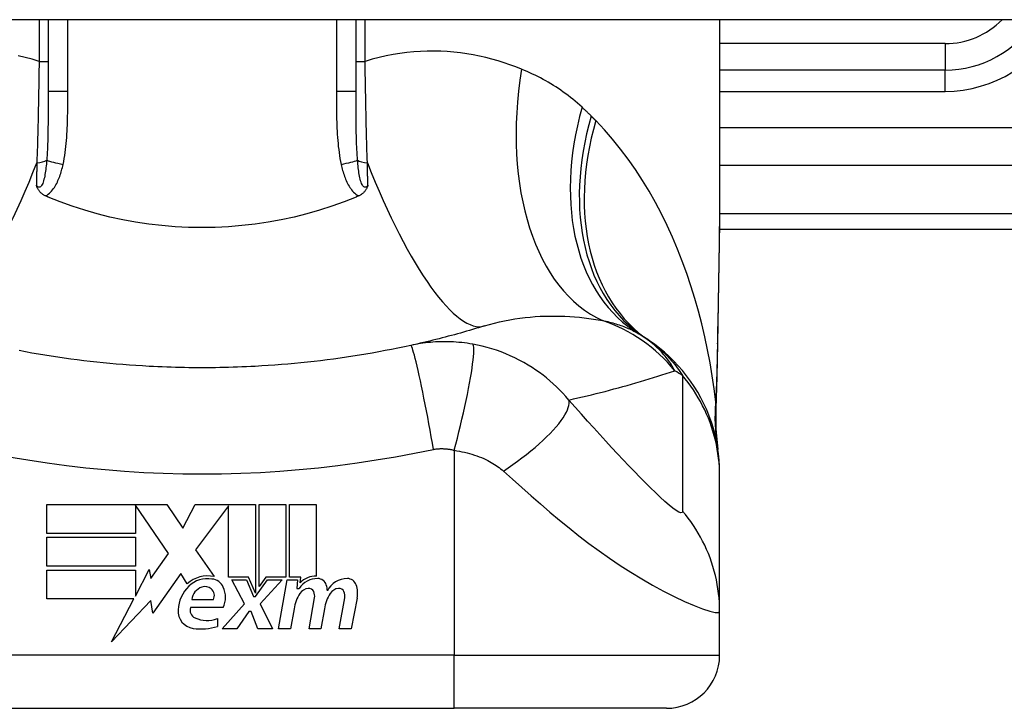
# Model space of a CAD drawing. Header units: inches. Extents: x 12 to 399, y 35 to 188.
# Tile 175 of 256: x 32.925 to 33.655, y 186.534 to 187.045. Entities that reach past the tile are written whole.
import ezdxf

# ---------------------------------------------------------------- set-up
doc = ezdxf.new("R2010")
doc.units = ezdxf.units.IN
doc.header["$MEASUREMENT"] = 0
doc.layers.add('Visible Edges(ANSI)', color=7, linetype='Continuous', lineweight=25)
doc.layers.add('Visible Tangent Edges(ANSI)', color=7, linetype='Continuous', lineweight=25)

msp = doc.modelspace()

# ---------------------------------------------------------------- linework, layer by layer
at = {"layer": 'Visible Edges(ANSI)'}
for p, q in [((53.86232, 187.04469), (12.25732, 187.04469)), ((32.94564, 187.04469), (32.94564, 186.9913)), ((33.17399, 186.9913), (33.17399, 187.04469)), ((33.44368, 187.04469), (33.44368, 186.92275)), ((33.611, 187.00728), (33.44368, 187.00728)), ((33.44349, 186.88917), (33.80785, 186.88917)), ((33.44368, 186.70614), (33.44368, 186.70857)), ((33.44368, 186.60572), (33.44368, 186.70614)), ((32.94454, 186.68491), (33.03374, 186.68491)), ((32.94454, 186.66351), (32.94454, 186.68491)), ((33.01034, 186.68451), (33.01034, 186.66351)), ((33.03494, 186.64871), (33.01034, 186.68451)), ((33.03374, 186.68491), (33.04549, 186.6675)), ((33.04549, 186.6675), (33.05474, 186.68491)), ((33.05474, 186.68491), (33.09934, 186.68491)), ((33.07934, 186.68408), (33.05494, 186.65141)), ((33.07934, 186.63101), (33.07934, 186.68408)), ((33.09934, 186.68491), (33.09934, 186.61923)), ((33.10214, 186.62411), (33.10214, 186.68491)), ((33.10214, 186.68491), (33.12194, 186.68491)), ((33.12194, 186.68491), (33.12194, 186.63101)), ((33.12474, 186.63101), (33.12474, 186.68491)), ((33.12474, 186.68491), (33.14454, 186.68491)), ((33.14454, 186.68491), (33.14454, 186.63191)), ((33.01034, 186.66351), (32.94454, 186.66351)), ((32.94454, 186.63931), (32.94454, 186.66071)), ((32.94454, 186.66071), (33.01034, 186.66071)), ((33.01034, 186.66071), (33.01034, 186.63931)), ((33.02185, 186.63001), (33.03494, 186.64871)), ((33.05494, 186.65141), (33.06874, 186.63151)), ((33.01034, 186.63931), (32.94454, 186.63931)), ((32.94454, 186.63631), (33.01034, 186.63631)), ((32.94454, 186.61491), (32.94454, 186.63631)), ((33.01034, 186.61712), (33.02054, 186.63671)), ((33.01034, 186.63631), (33.01034, 186.61712)), ((33.02054, 186.63671), (33.02185, 186.63001)), ((33.04414, 186.63381), (33.0232, 186.60445)), ((33.04877, 186.62611), (33.04414, 186.63381)), ((33.09434, 186.63101), (33.07934, 186.63101)), ((33.09114, 186.61131), (33.08194, 186.62911)), ((33.08194, 186.62911), (33.09274, 186.62911)), ((33.09274, 186.62911), (33.09794, 186.61686)), ((33.09934, 186.61923), (33.09434, 186.63101)), ((33.09934, 186.61686), (33.10824, 186.62911)), ((33.10716, 186.63101), (33.10214, 186.62411)), ((33.11914, 186.62911), (33.10294, 186.61143)), ((33.12194, 186.63101), (33.10716, 186.63101)), ((33.10824, 186.62911), (33.11914, 186.62911)), ((33.11654, 186.59271), (33.12296, 186.62911)), ((33.12296, 186.62911), (33.13054, 186.62911)), ((33.13294, 186.63101), (33.12474, 186.63101)), ((33.13054, 186.62911), (33.12998, 186.62271)), ((33.13258, 186.62691), (33.13294, 186.63101)), ((33.12998, 186.62271), (33.13192, 186.62271)), ((33.0092, 186.61491), (32.94454, 186.61491)), ((32.99264, 186.58311), (33.0092, 186.61491)), ((33.02187, 186.61391), (32.99264, 186.58311)), ((33.0232, 186.60445), (33.02187, 186.61391)), ((33.05214, 186.61451), (33.06814, 186.61451)), ((33.07474, 186.59271), (33.09114, 186.61131)), ((33.09794, 186.61686), (33.09934, 186.61686)), ((33.10294, 186.61143), (33.11194, 186.59271)), ((33.13914, 186.59271), (33.1432, 186.61571)), ((33.16154, 186.59271), (33.16559, 186.61571)), ((33.17478, 186.61557), (33.17034, 186.59271)), ((33.07554, 186.60851), (33.05114, 186.60851)), ((33.09454, 186.60571), (33.08554, 186.59271)), ((33.09614, 186.60571), (33.09454, 186.60571)), ((33.10114, 186.59271), (33.09614, 186.60571)), ((33.12799, 186.60771), (33.12534, 186.59271)), ((33.15059, 186.60771), (33.14794, 186.59271)), ((33.44368, 186.57318), (33.44368, 186.60572)), ((33.07114, 186.60051), (33.07114, 186.59451)), ((33.08554, 186.59271), (33.07474, 186.59271)), ((33.11194, 186.59271), (33.10114, 186.59271)), ((33.12534, 186.59271), (33.11654, 186.59271)), ((33.14794, 186.59271), (33.13914, 186.59271)), ((33.17034, 186.59271), (33.16154, 186.59271)), ((32.87281, 186.53381), (33.24683, 186.53381)), ((33.40431, 186.53381), (33.24683, 186.53381))]:
    msp.add_line(p, q, dxfattribs=at)
at = {"layer": 'Visible Edges(ANSI)', "flags": 128}
for points in [[(32.94385, 186.9139), (32.94339, 186.91411), (32.94294, 186.91433), (32.94249, 186.91457), (32.94206, 186.91483), (32.94164, 186.9151), (32.94123, 186.91538), (32.94084, 186.91568), (32.94046, 186.91599), (32.9401, 186.91632), (32.93975, 186.91666), (32.93942, 186.91702), (32.93912, 186.91738), (32.93884, 186.91774), (32.93858, 186.9181), (32.93834, 186.91847), (32.93812, 186.91884), (32.93792, 186.91921), (32.93774, 186.91959), (32.93757, 186.91996), (32.93741, 186.92034), (32.93727, 186.92071), (32.93713, 186.92109), (32.93701, 186.92147), (32.93689, 186.92185)], [(33.18275, 186.92185), (33.18263, 186.92147), (33.1825, 186.92109), (33.18237, 186.92071), (33.18223, 186.92034), (33.18207, 186.91996), (33.1819, 186.91959), (33.18172, 186.91921), (33.18151, 186.91884), (33.1813, 186.91847), (33.18106, 186.9181), (33.1808, 186.91774), (33.18052, 186.91738), (33.18022, 186.91702), (33.17989, 186.91666), (33.17954, 186.91632), (33.17917, 186.91599), (33.1788, 186.91568), (33.1784, 186.91538), (33.178, 186.9151), (33.17758, 186.91483), (33.17714, 186.91457), (33.1767, 186.91433), (33.17625, 186.91411), (33.17578, 186.9139)], [(33.44368, 186.92275), (33.44353, 186.89373), (33.44317, 186.86423), (33.4427, 186.83434), (33.44222, 186.80417)], [(32.94564, 186.91314), (32.94557, 186.91317), (32.9455, 186.9132), (32.94542, 186.91323), (32.94535, 186.91327), (32.94527, 186.9133), (32.9452, 186.91333), (32.94512, 186.91336), (32.94505, 186.91339), (32.94497, 186.91342), (32.9449, 186.91346), (32.94482, 186.91349), (32.94475, 186.91352), (32.94467, 186.91355), (32.9446, 186.91358), (32.94452, 186.91361), (32.94445, 186.91365), (32.94438, 186.91368), (32.9443, 186.91371), (32.94423, 186.91374), (32.94415, 186.91377), (32.94408, 186.91381), (32.944, 186.91384), (32.94393, 186.91387), (32.94385, 186.9139)], [(33.17399, 186.91314), (33.1651, 186.90958), (33.15607, 186.9063), (33.14689, 186.90333), (33.13758, 186.90065), (33.12813, 186.89828), (33.11857, 186.89621), (33.1089, 186.89445), (33.09913, 186.89301), (33.08933, 186.89189), (33.07948, 186.89108), (33.0696, 186.8906), (33.05971, 186.89045), (33.0498, 186.89061), (33.03989, 186.8911), (33.03002, 186.89191), (33.02023, 186.89304), (33.01052, 186.89448), (33.00091, 186.89624), (32.99139, 186.8983), (32.98199, 186.90067), (32.97271, 186.90334), (32.96355, 186.90631), (32.95453, 186.90958), (32.94564, 186.91314)], [(33.17578, 186.9139), (33.17571, 186.91387), (33.17563, 186.91384), (33.17556, 186.91381), (33.17548, 186.91377), (33.17541, 186.91374), (33.17534, 186.91371), (33.17526, 186.91368), (33.17519, 186.91365), (33.17511, 186.91361), (33.17504, 186.91358), (33.17496, 186.91355), (33.17489, 186.91352), (33.17481, 186.91349), (33.17474, 186.91346), (33.17466, 186.91342), (33.17459, 186.91339), (33.17451, 186.91336), (33.17444, 186.91333), (33.17436, 186.9133), (33.17429, 186.91327), (33.17422, 186.91323), (33.17414, 186.9132), (33.17407, 186.91317), (33.17399, 186.91314)], [(33.26932, 186.8175), (33.26711, 186.81682), (33.2649, 186.81615), (33.26268, 186.81548), (33.26046, 186.81482), (33.25823, 186.81417), (33.25599, 186.81352), (33.25375, 186.81288), (33.25149, 186.81224), (33.24924, 186.81162), (33.24697, 186.811), (33.2447, 186.81038), (33.24242, 186.80978), (33.24014, 186.80918), (33.23785, 186.80858), (33.23555, 186.808), (33.23324, 186.80742), (33.23093, 186.80685), (33.22861, 186.80628), (33.22629, 186.80572), (33.22396, 186.80517), (33.22162, 186.80463), (33.21927, 186.80409), (33.21692, 186.80356), (33.21456, 186.80304)], [(33.21456, 186.80304), (33.20983, 186.80202), (33.2051, 186.80103), (33.20036, 186.80008), (33.1956, 186.79915), (33.19084, 186.79826), (33.18607, 186.79741), (33.18129, 186.79658), (33.1765, 186.79579), (33.17171, 186.79503), (33.16691, 186.7943), (33.1621, 186.7936), (33.15729, 186.79294), (33.15247, 186.79231), (33.14765, 186.79171), (33.14282, 186.79115), (33.13798, 186.79061), (33.13315, 186.79011), (33.1283, 186.78964), (33.12346, 186.78921), (33.11861, 186.7888), (33.11375, 186.78843), (33.1089, 186.78809), (33.10404, 186.78778), (33.09918, 186.78751)], [(33.44368, 186.70857), (33.44358, 186.71321), (33.44331, 186.71789), (33.44284, 186.72259), (33.44218, 186.72731), (33.44132, 186.73203), (33.44027, 186.73673), (33.43902, 186.74142), (33.43757, 186.74606), (33.43592, 186.75066), (33.43408, 186.7552), (33.43205, 186.75967), (33.42983, 186.76405), (33.42744, 186.76834), (33.42487, 186.77251), (33.42213, 186.77658), (33.41923, 186.78051), (33.41619, 186.78431), (33.41301, 186.78797), (33.40969, 186.79147), (33.40626, 186.79481), (33.40272, 186.798), (33.39908, 186.80101), (33.39535, 186.80386), (33.39155, 186.80653)], [(33.44222, 186.80417), (33.44172, 186.77986), (33.44087, 186.75607)], [(33.02046, 186.78751), (33.0156, 186.78778), (33.01074, 186.78809), (33.00588, 186.78843), (33.00103, 186.7888), (32.99618, 186.78921), (32.99133, 186.78964), (32.98649, 186.79011), (32.98165, 186.79061), (32.97682, 186.79115), (32.97199, 186.79171), (32.96717, 186.79231), (32.96235, 186.79294), (32.95754, 186.7936), (32.95273, 186.7943), (32.94793, 186.79503), (32.94314, 186.79579), (32.93835, 186.79658), (32.93357, 186.79741), (32.9288, 186.79826), (32.92404, 186.79915)], [(33.09918, 186.78751), (33.0959, 186.78734), (33.09262, 186.78719), (33.08934, 186.78705), (33.08607, 186.78692), (33.08279, 186.78681), (33.07951, 186.78672), (33.07623, 186.78664), (33.07294, 186.78657), (33.06966, 186.78652), (33.06638, 186.78649), (33.0631, 186.78646), (33.05982, 186.78646), (33.05654, 186.78646), (33.05325, 186.78649), (33.04997, 186.78652), (33.04669, 186.78657), (33.04341, 186.78664), (33.04013, 186.78672), (33.03685, 186.78681), (33.03357, 186.78692), (33.03029, 186.78705), (33.02701, 186.78719), (33.02374, 186.78734), (33.02046, 186.78751)], [(33.44087, 186.75607), (33.44092, 186.74089), (33.44242, 186.72577)]]:
    msp.add_lwpolyline(points, dxfattribs=at)
at = {"layer": 'Visible Edges(ANSI)'}
for centre, radius, start, end in [((33.611, 187.08602), 0.07874, 270, 328.33849), ((33.32252, 186.7106), 0.11811, 56.47918, 58.69993), ((33.05982, 186.31402), 0.59381, 56.03787, 56.47918), ((33.06382, 186.61007), 0.022, 77.07905, 133.17854), ((33.06382, 186.61007), 0.01992, 80.40854, 134.16843), ((33.06627, 186.61962), 0.01013, 23.84447, 85.08017), ((33.1454, 186.6141), 0.016, 89.47765, 147.41137), ((33.14421, 186.61592), 0.016, 88.79525, 136.5849), ((33.14548, 186.62334), 0.00676, 16.9928, 89.47765), ((33.13358, 186.6197), 0.0192, 3.6169, 16.9928), ((33.16745, 186.61372), 0.01637, 89.6788, 153.95078), ((33.1675, 186.6231), 0.007, 18.47479, 89.6788), ((33.15593, 186.61923), 0.0192, 349, 18.47479), ((33.06844, 186.60532), 0.02654, 134.16843, 176.56465), ((33.06326, 186.61315), 0.0112, 109.37968, 172.99755), ((33.06197, 186.61683), 0.0073, 51.16516, 109.37968), ((33.06255, 186.61756), 0.00637, 331.45471, 51.16516), ((33.05835, 186.61611), 0.0188, 336.15553, 23.84447), ((33.15852, 186.60233), 0.031, 147.59924, 170), ((33.13944, 186.61444), 0.0084, 96.03001, 147.59924), ((33.13897, 186.61882), 0.004, 23.55712, 96.03001), ((33.13512, 186.61714), 0.0082, 350, 23.55712), ((33.18119, 186.60277), 0.031, 148.55841, 170.82565), ((33.16184, 186.61444), 0.0084, 96.10268, 147.60833), ((33.16137, 186.61882), 0.004, 23.54875, 96.10268), ((33.15752, 186.61714), 0.0082, 349.9922, 23.54875), ((33.05507, 186.60613), 0.01315, 176.56465, 261.56052), ((33.05728, 186.6067), 0.0064, 163.52609, 244.67838), ((33.06329, 186.61941), 0.02046, 244.67838, 292.56091), ((33.05908, 186.63315), 0.04048, 261.56052, 287.33425), ((33.40431, 186.57318), 0.03937, 270, 0)]:
    msp.add_arc(centre, radius, start, end, dxfattribs=at)
at = {"layer": 'Visible Tangent Edges(ANSI)'}
for p, q in [((32.9389, 187.04469), (32.9389, 187.01374)), ((32.96022, 186.9913), (32.96022, 187.04469)), ((33.15941, 187.04469), (33.15941, 186.9913)), ((33.18073, 187.01374), (33.18073, 187.04469)), ((33.611, 187.02697), (33.44368, 187.02697)), ((33.611, 187.02697), (33.611, 187.00728)), ((32.9389, 187.01374), (32.94564, 187.01374)), ((33.17399, 187.01374), (33.18073, 187.01374)), ((33.611, 186.99154), (33.611, 187.00728)), ((32.96022, 186.9913), (32.94564, 186.9913)), ((33.17399, 186.9913), (33.15941, 186.9913)), ((33.44368, 186.99154), (33.611, 186.99154)), ((34.03377, 186.96454), (33.44368, 186.96454)), ((33.44368, 186.9367), (33.98774, 186.9367)), ((33.80785, 186.90071), (33.44359, 186.90071)), ((33.24683, 186.72526), (33.24683, 186.57318)), ((33.24683, 186.57318), (32.87281, 186.57318)), ((33.24683, 186.53381), (33.24683, 186.57318)), ((33.24683, 186.57318), (33.44368, 186.57318))]:
    msp.add_line(p, q, dxfattribs=at)
at = {"layer": 'Visible Tangent Edges(ANSI)', "flags": 128}
for points in [[(33.29683, 187.00793), (33.29254, 187.00961), (33.28819, 187.01119), (33.28377, 187.01268), (33.2793, 187.01407), (33.27477, 187.01535), (33.27019, 187.01652), (33.26555, 187.01758), (33.26087, 187.01851), (33.25614, 187.01932), (33.25137, 187.02001), (33.24655, 187.02056), (33.24169, 187.02097), (33.23679, 187.02125), (33.23185, 187.02138), (33.22687, 187.02135), (33.22185, 187.02118), (33.2168, 187.02085), (33.21171, 187.02035), (33.20659, 187.01969), (33.20145, 187.01885), (33.19628, 187.01784), (33.1911, 187.01666), (33.18592, 187.01529), (33.18073, 187.01374)], [(32.9389, 187.01374), (32.93372, 187.01529), (32.92853, 187.01666), (32.92336, 187.01784)], [(32.9389, 187.01374), (32.93886, 187.01053), (32.93881, 187.00733), (32.93877, 187.00412), (32.93872, 187.00091), (32.93866, 186.99771), (32.93861, 186.99452), (32.93855, 186.99132), (32.9385, 186.98814), (32.93843, 186.98496), (32.93837, 186.98179), (32.93831, 186.97864), (32.93824, 186.97549), (32.93817, 186.97235), (32.93809, 186.96922), (32.93802, 186.9661), (32.93794, 186.96299), (32.93786, 186.9599), (32.93778, 186.95681), (32.93769, 186.95374), (32.9376, 186.95068), (32.93751, 186.94764), (32.93742, 186.94461), (32.93733, 186.94159), (32.93723, 186.9386)], [(33.18241, 186.9386), (33.18231, 186.94159), (33.18221, 186.94461), (33.18212, 186.94764), (33.18203, 186.95068), (33.18194, 186.95374), (33.18186, 186.95681), (33.18178, 186.9599), (33.1817, 186.96299), (33.18162, 186.9661), (33.18154, 186.96922), (33.18147, 186.97235), (33.1814, 186.97549), (33.18133, 186.97864), (33.18126, 186.98179), (33.1812, 186.98496), (33.18114, 186.98814), (33.18108, 186.99132), (33.18103, 186.99452), (33.18097, 186.99771), (33.18092, 187.00091), (33.18087, 187.00412), (33.18082, 187.00733), (33.18078, 187.01053), (33.18073, 187.01374)], [(33.34163, 186.97972), (33.33995, 186.98124), (33.33825, 186.98273), (33.33654, 186.98419), (33.33481, 186.98562), (33.33306, 186.98701), (33.3313, 186.98838), (33.32951, 186.98972), (33.32772, 186.99102), (33.3259, 186.9923), (33.32407, 186.99355), (33.32222, 186.99476), (33.32036, 186.99595), (33.31848, 186.99711), (33.31659, 186.99823), (33.31468, 186.99933), (33.31276, 187.0004), (33.31082, 187.00144), (33.30886, 187.00245), (33.3069, 187.00344), (33.30491, 187.00439), (33.30291, 187.00532), (33.3009, 187.00622), (33.29887, 187.00709), (33.29683, 187.00793)], [(32.94564, 186.9913), (32.94564, 186.98906), (32.94564, 186.98683), (32.94564, 186.98461), (32.94564, 186.98239), (32.94563, 186.98018), (32.94562, 186.97798), (32.94561, 186.97579), (32.9456, 186.97361), (32.94558, 186.97144), (32.94556, 186.96928), (32.94553, 186.96713), (32.9455, 186.96499), (32.94547, 186.96286), (32.94543, 186.96074), (32.94538, 186.95863), (32.94532, 186.95654), (32.94526, 186.95446), (32.94519, 186.95239), (32.94511, 186.95034), (32.94502, 186.94831), (32.94491, 186.94629), (32.9448, 186.9443), (32.94467, 186.94232), (32.94452, 186.94037)], [(32.95667, 186.93724), (32.95713, 186.93945), (32.95754, 186.94167), (32.95791, 186.94391), (32.95823, 186.94614), (32.95852, 186.94839), (32.95878, 186.95064), (32.959, 186.95289), (32.9592, 186.95515), (32.95938, 186.95741), (32.95953, 186.95966), (32.95966, 186.96192), (32.95977, 186.96418), (32.95987, 186.96644), (32.95995, 186.9687), (32.96001, 186.97096), (32.96007, 186.97322), (32.96011, 186.97548), (32.96015, 186.97774), (32.96018, 186.98), (32.9602, 186.98226), (32.96021, 186.98452), (32.96022, 186.98678), (32.96022, 186.98904), (32.96022, 186.9913)], [(33.15941, 186.9913), (33.15941, 186.98904), (33.15942, 186.98678), (33.15943, 186.98452), (33.15944, 186.98226), (33.15946, 186.98), (33.15949, 186.97774), (33.15952, 186.97548), (33.15957, 186.97322), (33.15962, 186.97096), (33.15969, 186.9687), (33.15977, 186.96644), (33.15986, 186.96418), (33.15998, 186.96192), (33.16011, 186.95966), (33.16026, 186.95741), (33.16043, 186.95515), (33.16063, 186.95289), (33.16085, 186.95064), (33.16111, 186.94839), (33.1614, 186.94614), (33.16173, 186.94391), (33.16209, 186.94167), (33.16251, 186.93945), (33.16297, 186.93724)], [(33.17511, 186.94037), (33.17497, 186.94232), (33.17484, 186.9443), (33.17472, 186.94629), (33.17462, 186.94831), (33.17453, 186.95034), (33.17445, 186.95239), (33.17438, 186.95446), (33.17431, 186.95654), (33.17426, 186.95863), (33.17421, 186.96074), (33.17417, 186.96286), (33.17413, 186.96499), (33.1741, 186.96713), (33.17408, 186.96928), (33.17406, 186.97144), (33.17404, 186.97361), (33.17403, 186.97579), (33.17401, 186.97798), (33.17401, 186.98018), (33.174, 186.98239), (33.174, 186.98461), (33.17399, 186.98683), (33.17399, 186.98906), (33.17399, 186.9913)], [(33.34844, 186.97318), (33.34816, 186.97346), (33.34788, 186.97374), (33.3476, 186.97401), (33.34732, 186.97429), (33.34704, 186.97457), (33.34676, 186.97484), (33.34648, 186.97512), (33.3462, 186.97539), (33.34592, 186.97567), (33.34563, 186.97594), (33.34535, 186.97622), (33.34507, 186.97649), (33.34478, 186.97676), (33.3445, 186.97703), (33.34421, 186.9773), (33.34393, 186.97758), (33.34364, 186.97785), (33.34336, 186.97812), (33.34307, 186.97838), (33.34278, 186.97865), (33.34249, 186.97892), (33.34221, 186.97919), (33.34192, 186.97946), (33.34163, 186.97972)], [(33.35179, 186.9698), (33.35165, 186.96994), (33.35151, 186.97008), (33.35137, 186.97022), (33.35123, 186.97036), (33.3511, 186.9705), (33.35096, 186.97064), (33.35082, 186.97078), (33.35068, 186.97092), (33.35054, 186.97107), (33.3504, 186.97121), (33.35026, 186.97135), (33.35012, 186.97149), (33.34998, 186.97163), (33.34984, 186.97177), (33.3497, 186.97191), (33.34956, 186.97205), (33.34942, 186.97219), (33.34928, 186.97233), (33.34914, 186.97247), (33.349, 186.97262), (33.34886, 186.97276), (33.34872, 186.9729), (33.34858, 186.97304), (33.34844, 186.97318)], [(33.44076, 186.76113), (33.43956, 186.77086), (33.43816, 186.78056), (33.43655, 186.79024), (33.43473, 186.79988), (33.4327, 186.80947), (33.43046, 186.81901), (33.428, 186.82847), (33.42532, 186.83787), (33.42243, 186.84717), (33.41932, 186.85638), (33.416, 186.86549), (33.41245, 186.87448), (33.40868, 186.88334), (33.40469, 186.89207), (33.40047, 186.90066), (33.39603, 186.9091), (33.39135, 186.91738), (33.38642, 186.92549), (33.38126, 186.93343), (33.37585, 186.94117), (33.3702, 186.94869), (33.36431, 186.95599), (33.35817, 186.96303), (33.35179, 186.9698)], [(32.94452, 186.94037), (32.94441, 186.93899), (32.94428, 186.93762), (32.94414, 186.93626), (32.944, 186.93491), (32.94383, 186.93359), (32.94366, 186.93229), (32.94347, 186.93102), (32.94326, 186.92978), (32.94304, 186.92857), (32.9428, 186.92741), (32.94253, 186.92628), (32.94225, 186.92521), (32.94193, 186.9242), (32.94158, 186.92326), (32.9412, 186.92241), (32.94079, 186.92168), (32.94035, 186.92109), (32.93988, 186.92065), (32.93938, 186.92039), (32.93887, 186.92032), (32.93836, 186.92046), (32.93785, 186.92077), (32.93736, 186.92124), (32.93689, 186.92185)], [(33.18275, 186.92185), (33.18228, 186.92124), (33.18178, 186.92077), (33.18127, 186.92046), (33.18076, 186.92032), (33.18025, 186.92039), (33.17976, 186.92065), (33.17928, 186.92109), (33.17884, 186.92168), (33.17843, 186.92241), (33.17805, 186.92326), (33.17771, 186.9242), (33.17739, 186.92521), (33.1771, 186.92628), (33.17684, 186.92741), (33.17659, 186.92857), (33.17637, 186.92978), (33.17617, 186.93102), (33.17598, 186.93229), (33.1758, 186.93359), (33.17564, 186.93491), (33.17549, 186.93626), (33.17536, 186.93762), (33.17523, 186.93899), (33.17511, 186.94037)], [(32.93723, 186.9386), (32.93721, 186.93789), (32.9372, 186.93719), (32.93718, 186.93648), (32.93717, 186.93578), (32.93716, 186.93507), (32.93714, 186.93437), (32.93713, 186.93367), (32.93711, 186.93297), (32.9371, 186.93227), (32.93708, 186.93157), (32.93707, 186.93087), (32.93706, 186.93017), (32.93704, 186.92947), (32.93703, 186.92878), (32.93701, 186.92808), (32.937, 186.92739), (32.93698, 186.92669), (32.93697, 186.926), (32.93696, 186.9253), (32.93694, 186.92461), (32.93693, 186.92392), (32.93691, 186.92323), (32.9369, 186.92254), (32.93689, 186.92185)], [(32.94385, 186.9139), (32.94482, 186.9145), (32.94574, 186.91517), (32.9466, 186.91591), (32.94742, 186.91671), (32.9482, 186.91755), (32.94892, 186.91843), (32.9496, 186.91934), (32.95024, 186.92028), (32.95084, 186.92124), (32.95141, 186.92222), (32.95194, 186.92323), (32.95244, 186.92424), (32.95291, 186.92528), (32.95336, 186.92632), (32.95378, 186.92738), (32.95418, 186.92845), (32.95456, 186.92953), (32.95492, 186.93062), (32.95525, 186.93172), (32.95557, 186.93282), (32.95587, 186.93392), (32.95615, 186.93503), (32.95642, 186.93613), (32.95667, 186.93724)], [(33.16297, 186.93724), (33.16322, 186.93613), (33.16348, 186.93503), (33.16377, 186.93392), (33.16406, 186.93282), (33.16438, 186.93172), (33.16472, 186.93062), (33.16508, 186.92953), (33.16545, 186.92845), (33.16585, 186.92738), (33.16627, 186.92632), (33.16672, 186.92528), (33.1672, 186.92424), (33.1677, 186.92323), (33.16823, 186.92222), (33.16879, 186.92124), (33.16939, 186.92028), (33.17003, 186.91934), (33.17071, 186.91843), (33.17144, 186.91755), (33.17221, 186.91671), (33.17303, 186.91591), (33.1739, 186.91517), (33.17482, 186.9145), (33.17578, 186.9139)], [(33.18275, 186.92185), (33.18274, 186.92254), (33.18272, 186.92323), (33.18271, 186.92392), (33.18269, 186.92461), (33.18268, 186.9253), (33.18267, 186.926), (33.18265, 186.92669), (33.18264, 186.92739), (33.18262, 186.92808), (33.18261, 186.92878), (33.18259, 186.92947), (33.18258, 186.93017), (33.18257, 186.93087), (33.18255, 186.93157), (33.18254, 186.93227), (33.18252, 186.93297), (33.18251, 186.93367), (33.18249, 186.93437), (33.18248, 186.93507), (33.18247, 186.93578), (33.18245, 186.93648), (33.18244, 186.93719), (33.18242, 186.93789), (33.18241, 186.9386)], [(33.44368, 186.92275), (33.44367, 186.91797), (33.44366, 186.91318), (33.44363, 186.90838), (33.4436, 186.90356), (33.44356, 186.89873), (33.44351, 186.89389), (33.44345, 186.88903), (33.44339, 186.88416), (33.44333, 186.87928), (33.44326, 186.87438), (33.44318, 186.86947), (33.4431, 186.86455), (33.44302, 186.85962), (33.44294, 186.85468), (33.44285, 186.84973), (33.44276, 186.84477), (33.44267, 186.8398), (33.44258, 186.83482), (33.44249, 186.82983), (33.4424, 186.82483), (33.44231, 186.81983), (33.44223, 186.81481), (33.44214, 186.80979), (33.44205, 186.80476)], [(33.26932, 186.8175), (33.27301, 186.8186), (33.27673, 186.8196), (33.28047, 186.82051), (33.28423, 186.82133), (33.28801, 186.82206), (33.29179, 186.8227), (33.29557, 186.82325), (33.29935, 186.82372), (33.30312, 186.8241), (33.30687, 186.82441), (33.31061, 186.82463), (33.31432, 186.82478), (33.31801, 186.82485), (33.32168, 186.82486), (33.32533, 186.82479), (33.32896, 186.82466), (33.33256, 186.82447), (33.33613, 186.82421), (33.33967, 186.8239), (33.34317, 186.82353), (33.34665, 186.82311), (33.35008, 186.82263), (33.35348, 186.82211), (33.35683, 186.82155)], [(33.35683, 186.82155), (33.35813, 186.82128), (33.35941, 186.821), (33.36068, 186.82071), (33.36194, 186.8204), (33.36318, 186.82008), (33.36441, 186.81975), (33.36562, 186.8194), (33.36681, 186.81904), (33.36799, 186.81867), (33.36916, 186.81829), (33.3703, 186.81789), (33.37144, 186.81748), (33.37256, 186.81706), (33.37366, 186.81662), (33.37475, 186.81617), (33.37583, 186.81571), (33.37689, 186.81523), (33.37793, 186.81474), (33.37896, 186.81424), (33.37997, 186.81372), (33.38097, 186.81319), (33.38196, 186.81265), (33.38293, 186.81209), (33.38388, 186.81152)], [(33.41044, 186.78427), (33.40983, 186.78538), (33.4092, 186.78648), (33.40855, 186.78757), (33.40787, 186.78866), (33.40716, 186.78975), (33.40643, 186.79083), (33.40567, 186.79191), (33.40488, 186.79298), (33.40406, 186.79405), (33.40321, 186.79511), (33.40234, 186.79616), (33.40143, 186.79721), (33.40049, 186.79825), (33.39952, 186.79928), (33.39851, 186.8003), (33.39747, 186.80132), (33.3964, 186.80232), (33.39528, 186.80332), (33.39413, 186.80431), (33.39294, 186.80528), (33.39171, 186.80625), (33.39043, 186.8072), (33.38911, 186.80814), (33.38774, 186.80907)], [(33.26056, 186.80397), (33.25849, 186.80431), (33.25642, 186.80462), (33.25438, 186.8049), (33.25235, 186.80513), (33.25034, 186.80532), (33.24831, 186.80549), (33.24627, 186.80561), (33.24428, 186.80571), (33.24234, 186.80576), (33.24042, 186.80579), (33.23851, 186.80578), (33.23662, 186.80574), (33.23475, 186.80567), (33.2329, 186.80558), (33.23104, 186.80545), (33.22918, 186.8053), (33.22733, 186.80512), (33.22548, 186.80491), (33.22365, 186.80467), (33.22181, 186.8044), (33.21999, 186.8041), (33.21817, 186.80377), (33.21636, 186.80342), (33.21456, 186.80304)], [(33.23149, 186.72592), (33.23067, 186.73056), (33.22982, 186.73528), (33.22895, 186.74006), (33.22805, 186.74488), (33.22714, 186.74971), (33.22622, 186.75451), (33.2253, 186.75924), (33.22438, 186.76388), (33.22347, 186.76838), (33.22257, 186.77272), (33.2217, 186.77684), (33.22086, 186.78074), (33.22005, 186.78437), (33.21928, 186.78771), (33.21856, 186.79074), (33.21789, 186.79344), (33.21727, 186.79581), (33.21671, 186.79783), (33.21621, 186.79952), (33.21576, 186.80086), (33.21538, 186.80187), (33.21505, 186.80256), (33.21478, 186.80294), (33.21456, 186.80304)], [(33.24683, 186.72526), (33.24799, 186.72976), (33.24915, 186.73434), (33.2503, 186.73899), (33.25143, 186.74368), (33.25254, 186.74839), (33.25361, 186.75308), (33.25464, 186.75772), (33.25562, 186.76228), (33.25655, 186.76672), (33.2574, 186.77103), (33.25819, 186.77515), (33.25889, 186.77907), (33.25952, 186.78276), (33.26005, 186.78619), (33.2605, 186.78935), (33.26085, 186.79221), (33.26111, 186.79476), (33.26128, 186.797), (33.26136, 186.79893), (33.26135, 186.80054), (33.26127, 186.80184), (33.2611, 186.80283), (33.26087, 186.80354), (33.26056, 186.80397)], [(33.33181, 186.76253), (33.32958, 186.76514), (33.32731, 186.76765), (33.32499, 186.77007), (33.32262, 186.7724), (33.32021, 186.77466), (33.31775, 186.77682), (33.31525, 186.77891), (33.31271, 186.78093), (33.31011, 186.78287), (33.30746, 186.78474), (33.3047, 186.78658), (33.30166, 186.78848), (33.29837, 186.79041), (33.29506, 186.7922), (33.29177, 186.79385), (33.28843, 186.79541), (33.28503, 186.79686), (33.28161, 186.79821), (33.27815, 186.79944), (33.27466, 186.80057), (33.27115, 186.80159), (33.26763, 186.80249), (33.2641, 186.80328), (33.26056, 186.80397)], [(33.39155, 186.80653), (33.39261, 186.8058), (33.39366, 186.80505), (33.39471, 186.80427), (33.39576, 186.80347), (33.3968, 186.80264), (33.39784, 186.80178), (33.39888, 186.8009), (33.39991, 186.79999), (33.40094, 186.79905), (33.40197, 186.79807), (33.403, 186.79707), (33.40402, 186.79603), (33.40505, 186.79497), (33.40607, 186.79386), (33.40708, 186.79272), (33.4081, 186.79155), (33.40911, 186.79033), (33.41012, 186.78908), (33.41113, 186.78779), (33.41213, 186.78646), (33.41313, 186.78509), (33.41413, 186.78367), (33.41512, 186.78221), (33.41611, 186.7807)], [(33.44205, 186.80476), (33.44202, 186.80291), (33.44199, 186.80106), (33.44195, 186.79921), (33.44192, 186.79737), (33.44188, 186.79553), (33.44184, 186.79369), (33.4418, 186.79186), (33.44175, 186.79002), (33.44171, 186.78819), (33.44166, 186.78636), (33.44161, 186.78454), (33.44156, 186.78272), (33.4415, 186.7809), (33.44145, 186.77909), (33.44139, 186.77727), (33.44133, 186.77547), (33.44127, 186.77366), (33.4412, 186.77186), (33.44113, 186.77006), (33.44106, 186.76827), (33.44099, 186.76648), (33.44092, 186.76469), (33.44084, 186.76291), (33.44076, 186.76113)], [(33.44222, 186.80417), (33.44222, 186.80419), (33.44222, 186.80422), (33.44221, 186.80424), (33.44221, 186.80427), (33.44221, 186.80429), (33.44221, 186.80432), (33.4422, 186.80434), (33.4422, 186.80437), (33.44219, 186.80439), (33.44219, 186.80442), (33.44218, 186.80444), (33.44218, 186.80447), (33.44217, 186.80449), (33.44216, 186.80451), (33.44215, 186.80454), (33.44214, 186.80456), (33.44214, 186.80459), (33.44213, 186.80461), (33.44211, 186.80464), (33.4421, 186.80466), (33.44209, 186.80468), (33.44208, 186.80471), (33.44207, 186.80473), (33.44205, 186.80476)], [(33.33181, 186.76253), (33.3352, 186.76329), (33.33859, 186.76407), (33.34196, 186.76485), (33.34533, 186.76565), (33.34868, 186.76646), (33.35202, 186.76729), (33.35535, 186.76812), (33.35868, 186.76897), (33.36199, 186.76984), (33.36529, 186.77071), (33.36858, 186.7716), (33.37186, 186.7725), (33.37513, 186.77341), (33.37839, 186.77434), (33.38164, 186.77527), (33.38488, 186.77622), (33.38811, 186.77719), (33.39133, 186.77816), (33.39454, 186.77915), (33.39774, 186.78015), (33.40093, 186.78116), (33.40411, 186.78219), (33.40728, 186.78322), (33.41044, 186.78427)], [(33.41611, 186.7807), (33.41611, 186.7765), (33.41611, 186.7723), (33.41611, 186.76812), (33.41611, 186.76394), (33.41611, 186.75975), (33.41611, 186.75556), (33.41611, 186.75138), (33.41611, 186.74719), (33.41611, 186.74301), (33.41611, 186.73882), (33.41611, 186.73463), (33.41611, 186.73045), (33.41611, 186.72626), (33.41611, 186.72208), (33.41611, 186.71789), (33.41611, 186.71371), (33.41611, 186.70952), (33.41611, 186.70534), (33.41611, 186.70115), (33.41611, 186.69696), (33.41611, 186.69278), (33.41611, 186.68858), (33.41609, 186.68441), (33.41614, 186.68018)], [(33.44368, 186.70614), (33.44363, 186.70946), (33.44348, 186.71278), (33.44324, 186.71612), (33.4429, 186.71946), (33.44246, 186.72279), (33.44191, 186.72613), (33.44127, 186.72945), (33.44053, 186.73277), (33.43969, 186.73606), (33.43875, 186.73934), (33.43771, 186.74259), (33.43657, 186.74581), (33.43534, 186.74899), (33.43401, 186.75214), (33.43259, 186.75524), (33.43109, 186.7583), (33.42949, 186.76131), (33.42781, 186.76427), (33.42605, 186.76716), (33.42421, 186.77), (33.42229, 186.77278), (33.4203, 186.77549), (33.41823, 186.77813), (33.41611, 186.7807)], [(33.28329, 186.70985), (33.28677, 186.71221), (33.29024, 186.71463), (33.29368, 186.71711), (33.29707, 186.71963), (33.30039, 186.72219), (33.30363, 186.72478), (33.30676, 186.72739), (33.30978, 186.72999), (33.31265, 186.73259), (33.31537, 186.73516), (33.31791, 186.7377), (33.32027, 186.74019), (33.32244, 186.74261), (33.32439, 186.74496), (33.32613, 186.74723), (33.32765, 186.7494), (33.32894, 186.75147), (33.33, 186.75342), (33.33084, 186.75526), (33.33146, 186.75697), (33.33185, 186.75856), (33.33204, 186.76001), (33.33202, 186.76134), (33.33181, 186.76253)], [(33.41614, 186.68018), (33.41589, 186.67914), (33.41501, 186.67885), (33.41354, 186.67932), (33.41152, 186.68049), (33.40905, 186.68228), (33.40619, 186.6846), (33.40304, 186.68735), (33.39964, 186.69045), (33.39606, 186.69384), (33.39234, 186.69747), (33.38848, 186.7013), (33.38453, 186.7053), (33.38048, 186.70945), (33.37636, 186.71374), (33.37217, 186.71814), (33.36791, 186.72266), (33.36358, 186.7273), (33.3592, 186.73203), (33.35476, 186.73687), (33.35029, 186.74179), (33.34576, 186.74681), (33.34116, 186.75195), (33.33648, 186.75722), (33.33181, 186.76253)], [(33.44085, 186.75815), (33.44085, 186.75822), (33.44085, 186.75829), (33.44084, 186.75837), (33.44084, 186.75846), (33.44083, 186.75854), (33.44083, 186.75864), (33.44082, 186.75874), (33.44082, 186.75884), (33.44082, 186.75895), (33.44081, 186.75906), (33.44081, 186.75918), (33.4408, 186.7593), (33.4408, 186.75943), (33.4408, 186.75956), (33.44079, 186.7597), (33.44079, 186.75984), (33.44078, 186.75999), (33.44078, 186.76014), (33.44078, 186.76029), (33.44077, 186.76045), (33.44077, 186.76062), (33.44076, 186.76078), (33.44076, 186.76095), (33.44076, 186.76113)], [(33.44087, 186.75607), (33.44088, 186.75615), (33.44088, 186.75624), (33.44088, 186.75633), (33.44089, 186.75641), (33.44089, 186.7565), (33.44089, 186.75659), (33.44089, 186.75668), (33.44089, 186.75676), (33.44089, 186.75685), (33.44089, 186.75694), (33.44089, 186.75703), (33.44089, 186.75711), (33.44089, 186.7572), (33.44089, 186.75729), (33.44089, 186.75737), (33.44089, 186.75746), (33.44088, 186.75755), (33.44088, 186.75763), (33.44088, 186.75772), (33.44087, 186.75781), (33.44087, 186.75789), (33.44086, 186.75798), (33.44086, 186.75807), (33.44085, 186.75815)], [(32.91644, 186.72048), (32.93065, 186.71804), (32.9449, 186.71587), (32.95918, 186.71395), (32.9735, 186.7123), (32.98784, 186.7109), (33.00221, 186.70975), (33.0166, 186.70886), (33.031, 186.70822), (33.04541, 186.70784), (33.05982, 186.70772), (33.07423, 186.70784), (33.08864, 186.70822), (33.10304, 186.70886), (33.11742, 186.70975), (33.13179, 186.7109), (33.14614, 186.7123), (33.16045, 186.71395), (33.17474, 186.71587), (33.18899, 186.71804), (33.20319, 186.72048), (33.21735, 186.72317), (33.23149, 186.72592)], [(33.23149, 186.72592), (33.23211, 186.72603), (33.23272, 186.72612), (33.23334, 186.7262), (33.23396, 186.72627), (33.23457, 186.72633), (33.2352, 186.72637), (33.23582, 186.72641), (33.23644, 186.72644), (33.23707, 186.72645), (33.23769, 186.72645), (33.23832, 186.72645), (33.23894, 186.72643), (33.23957, 186.7264), (33.24021, 186.72636), (33.24085, 186.7263), (33.24149, 186.72624), (33.24215, 186.72616), (33.24282, 186.72607), (33.24349, 186.72597), (33.24415, 186.72585), (33.24481, 186.72573), (33.24548, 186.72558), (33.24615, 186.72543), (33.24683, 186.72526)], [(33.24683, 186.72526), (33.24875, 186.72494), (33.25066, 186.72459), (33.25257, 186.72419), (33.25446, 186.72376), (33.25633, 186.7233), (33.25817, 186.7228), (33.26, 186.72226), (33.26179, 186.72169), (33.26355, 186.72109), (33.26527, 186.72045), (33.26699, 186.71978), (33.26869, 186.71906), (33.27024, 186.71836), (33.27164, 186.71767), (33.27296, 186.71698), (33.27425, 186.71627), (33.2755, 186.71554), (33.27671, 186.71479), (33.2779, 186.71402), (33.27904, 186.71323), (33.28016, 186.71241), (33.28124, 186.71158), (33.28228, 186.71073), (33.28329, 186.70985)], [(33.28329, 186.70985), (33.29016, 186.70371), (33.29709, 186.69754), (33.30397, 186.69143), (33.31085, 186.68539), (33.3178, 186.6794), (33.32484, 186.67346), (33.332, 186.66759), (33.33928, 186.66181), (33.34669, 186.65612), (33.35425, 186.65055), (33.36197, 186.64512), (33.36982, 186.63983), (33.37781, 186.63472), (33.38589, 186.62981), (33.39401, 186.62515), (33.40209, 186.62078), (33.41002, 186.61676), (33.41763, 186.61317), (33.42474, 186.6101), (33.43108, 186.60763), (33.43639, 186.60589), (33.44038, 186.60496), (33.44285, 186.6049), (33.44368, 186.60572)], [(33.44368, 186.60572), (33.44363, 186.60903), (33.44348, 186.61236), (33.44324, 186.6157), (33.4429, 186.61904), (33.44246, 186.62238), (33.44192, 186.62571), (33.44127, 186.62904), (33.44053, 186.63235), (33.43969, 186.63565), (33.43875, 186.63892), (33.43771, 186.64217), (33.43658, 186.64538), (33.43535, 186.64856), (33.43402, 186.65171), (33.43261, 186.6548), (33.4311, 186.65786), (33.42951, 186.66086), (33.42783, 186.66381), (33.42607, 186.6667), (33.42423, 186.66953), (33.42231, 186.67229), (33.42032, 186.67499), (33.41826, 186.67763), (33.41614, 186.68018)]]:
    msp.add_lwpolyline(points, dxfattribs=at)
at = {"layer": 'Visible Tangent Edges(ANSI)'}
for centre, radius, start, end in [((33.611, 187.08602), 0.05906, 270, 315.58369), ((33.611, 187.08602), 0.09449, 270, 334.06083), ((33.18054, 186.41342), 0.43633, 57.32435, 58.20432)]:
    msp.add_arc(centre, radius, start, end, dxfattribs=at)
for centre, major_axis, ratio, start_param, end_param in [((33.41838, 187.00793), (-0.05083, -0.19017), 0.604241, 4.872507, 6.187736), ((33.48615, 186.97972), (-0.10227, -0.1682), 0.678602, 5.103708, 6.283185), ((33.49645, 186.97318), (-0.10871, -0.16411), 0.689059, 5.140584, 6.283185), ((33.50152, 186.9698), (-0.10997, -0.16327), 0.696909, 5.151259, 6.283185), ((32.9358, 186.94194), (0.00984, 0), 0.343453, 4.857789, 5.800686), ((32.96196, 186.93724), (-0.01927, 0.00402), 0.056853, 0.451678, 1.304606), ((33.15768, 186.93724), (-0.01927, -0.00402), 0.056853, 1.836987, 2.689915), ((33.18383, 186.94194), (0.00984, 0), 0.343453, 3.624092, 4.566988), ((32.90871, 187.00549), (-0.05839, -0.18799), 0.249251, 0, 1.285379), ((33.21093, 187.00549), (0.05839, -0.18799), 0.249251, 4.997807, 6.283185), ((33.3199, 186.70972), (0.03746, -0.11201), 0.992002, 1.934247, 2.496049), ((33.63611, 186.76113), (-0.19409, -0.03285), 0.802573, 6.07533, 6.283185), ((33.63717, 186.75444), (-0.19475, -0.02867), 0.91694, 6.10346, 6.283185)]:
    msp.add_ellipse(centre, major_axis=major_axis, ratio=ratio, start_param=start_param, end_param=end_param, dxfattribs=at)

doc.saveas('drawing.dxf')
